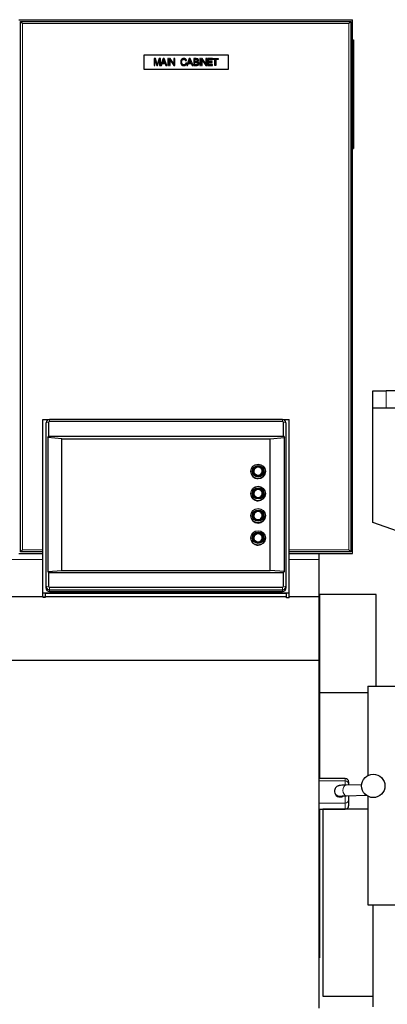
# Model space of a CAD drawing. Header units: inches. Extents: x 0 to 23760, y -13 to 16800.
# Tile 164 of 256: x 7731 to 8282, y 13008 to 14484. Entities that reach past the tile are written whole.
import ezdxf

# ---------------------------------------------------------------- set-up
doc = ezdxf.new("R2010")
doc.units = ezdxf.units.IN
doc.layers.add('1', color=7, linetype='Continuous', true_color=0xffffff)
doc.layers.add('254', color=7, linetype='Continuous', true_color=0xffffff)
doc.styles.add('latin_extended', font='simplex.shx')
doc.dimstyles.get("Standard").update_dxf_attribs({"dimtxt": 0.18, "dimasz": 0.18, "dimexe": 0.18, "dimexo": 0.0625, "dimgap": 0.09, "dimtad": 0, "dimtih": 1, "dimtoh": 1, "dimdec": 4, "dimzin": 0, "dimdsep": 46, "dimtxsty": 'Standard', "dimcen": 0.09, "dimadec": 0, "dimazin": 0, "dimtfac": 1, "dimtdec": 4, "dimtofl": 0, "dimtmove": 0, "dimatfit": 3, "dimfxl": 1, "dimtolj": 1, "dimtzin": 0, "dimarcsym": 0})

# ---------------------------------------------------------------- blocks, each defined once
blk = doc.blocks.new('_U12')
at = {"layer": '254', "color": 3, "linetype": 'Continuous', "lineweight": 13, "transparency": 16777216}
for p, q in [((8888.5, 13749.4), (8888.5, 9407)), ((1002.6, 13394.4), (1002.6, 9407)), ((1142.6, 9447), (8748.5, 9447))]:
    blk.add_line(p, q, dxfattribs=at)
at = {"layer": '254', "color": 3, "transparency": 16777216}
for points in [[(1142.6, 9470.3), (1142.6, 9423.6), (1002.6, 9447)], [(8748.5, 9423.6), (8748.5, 9470.3), (8888.5, 9447)]]:
    blk.add_solid(points, dxfattribs=at)
at = {"layer": 'Defpoints', "color": 0, "transparency": 16777216}
for p in [(8888.5, 13789.4), (1002.6, 13434.4), (8888.5, 9447)]:
    blk.add_point(p, dxfattribs=at)
at = {"layer": '254', "color": 2, "lineweight": 13, "transparency": 16777216, "insert": (4702.2, 9657), "char_height": 140, "attachment_point": 1, "style": 'latin_extended'}
blk.add_mtext('\\A1;7886', dxfattribs=at)

msp = doc.modelspace()

# ---------------------------------------------------------------- linework, layer by layer
at = {"layer": '1', "color": 2, "linetype": 'Continuous', "lineweight": 25}
for p, q in [((7730.034, 14483.86), (8230.034, 14483.86)), ((7732.534, 14481.36), (8227.534, 14481.36)), ((7735.534, 14478.36), (7732.534, 14481.36)), ((7732.534, 13686.36), (7732.534, 14481.36)), ((8224.534, 14478.36), (8227.534, 14481.36)), ((8227.534, 14481.36), (8227.534, 13686.36)), ((8230.034, 13683.86), (8230.034, 14483.86)), ((8230.034, 14453.829), (8231.534, 14453.829)), ((8231.534, 14453.829), (8231.534, 14290.829)), ((7917.534, 14409.36), (7917.534, 14431.36)), ((7917.534, 14431.36), (8043.534, 14431.36)), ((7932.534, 14425.446), (7932.534, 14415.275)), ((7934.559, 14425.446), (7932.534, 14425.446)), ((7933.831, 14415.275), (7933.831, 14423.933)), ((7933.831, 14423.933), (7936.773, 14415.275)), ((7936.967, 14418.244), (7934.559, 14425.446)), ((7937.987, 14415.275), (7940.942, 14423.787)), ((7940.429, 14425.446), (7937.994, 14418.369)), ((7942.239, 14425.446), (7940.429, 14425.446)), ((7940.942, 14423.787), (7940.942, 14415.275)), ((7942.239, 14415.329), (7942.239, 14425.446)), ((7946.124, 14425.446), (7942.239, 14415.329)), ((7945.153, 14419.451), (7946.27, 14422.435)), ((7948.601, 14419.451), (7945.153, 14419.451)), ((7947.574, 14425.446), (7946.124, 14425.446)), ((7947.54, 14422.268), (7948.601, 14419.451)), ((7951.737, 14415.275), (7947.574, 14425.446)), ((7953.083, 14425.446), (7953.083, 14415.275)), ((7954.429, 14425.446), (7953.083, 14425.446)), ((7954.429, 14415.275), (7954.429, 14425.446)), ((7955.511, 14425.446), (7955.511, 14415.275)), ((7956.892, 14425.446), (7955.511, 14425.446)), ((7956.801, 14423.267), (7962.143, 14415.275)), ((7956.801, 14415.275), (7956.801, 14423.267)), ((7962.234, 14417.453), (7956.892, 14425.446)), ((7962.234, 14425.446), (7962.234, 14417.453)), ((7963.524, 14425.446), (7962.234, 14425.446)), ((7963.524, 14415.275), (7963.524, 14425.446)), ((7980.001, 14422.344), (7981.326, 14422.657)), ((7981.5, 14418.5), (7980.165, 14418.841)), ((7985.384, 14425.446), (7981.478, 14415.275)), ((7984.413, 14419.451), (7985.53, 14422.435)), ((7987.861, 14419.451), (7984.413, 14419.451)), ((7986.834, 14425.446), (7985.384, 14425.446)), ((7986.799, 14422.268), (7987.861, 14419.451)), ((7990.997, 14415.275), (7986.834, 14425.446)), ((7992.058, 14425.446), (7992.058, 14415.275)), ((7995.874, 14425.446), (7992.058, 14425.446)), ((7993.404, 14424.245), (7995.437, 14424.245)), ((7993.404, 14421.172), (7993.404, 14424.245)), ((7995.603, 14421.172), (7993.404, 14421.172)), ((7993.404, 14416.475), (7993.404, 14419.972)), ((7993.404, 14419.972), (7995.756, 14419.972)), ((8001.063, 14425.446), (8001.063, 14415.275)), ((8002.409, 14425.446), (8001.063, 14425.446)), ((8002.409, 14415.275), (8002.409, 14425.446)), ((8003.491, 14425.446), (8003.491, 14415.275)), ((8004.872, 14425.446), (8003.491, 14425.446)), ((8004.782, 14415.275), (8004.782, 14423.267)), ((8004.782, 14423.267), (8010.124, 14415.275)), ((8010.214, 14417.453), (8004.872, 14425.446)), ((8010.214, 14425.446), (8010.214, 14417.453)), ((8011.504, 14425.446), (8010.214, 14425.446)), ((8011.504, 14415.275), (8011.504, 14425.446)), ((8012.628, 14425.452), (8012.628, 14415.282)), ((8019.982, 14425.452), (8012.628, 14425.452)), ((8013.974, 14424.259), (8019.982, 14424.259)), ((8013.974, 14421.13), (8013.974, 14424.259)), ((8019.6, 14421.13), (8013.974, 14421.13)), ((8013.974, 14419.937), (8019.6, 14419.937)), ((8013.974, 14416.475), (8013.974, 14419.937)), ((8019.6, 14419.937), (8019.6, 14421.13)), ((8019.982, 14424.259), (8019.982, 14425.452)), ((8020.551, 14424.245), (8020.551, 14425.446)), ((8020.551, 14425.446), (8028.612, 14425.446)), ((8023.901, 14424.245), (8020.551, 14424.245)), ((8023.901, 14415.275), (8023.901, 14424.245)), ((8028.612, 14424.245), (8025.247, 14424.245)), ((8025.247, 14424.245), (8025.247, 14415.275)), ((8028.612, 14425.446), (8028.612, 14424.245)), ((8043.534, 14431.36), (8043.534, 14409.36)), ((8043.534, 14409.36), (7917.534, 14409.36)), ((7932.534, 14415.275), (7933.831, 14415.275)), ((7936.773, 14415.275), (7937.987, 14415.275)), ((7940.942, 14415.275), (7943.648, 14415.275)), ((7943.648, 14415.275), (7944.765, 14418.355)), ((7944.765, 14418.355), (7949.017, 14418.355)), ((7949.017, 14418.355), (7950.204, 14415.275)), ((7950.204, 14415.275), (7951.737, 14415.275)), ((7953.083, 14415.275), (7954.429, 14415.275)), ((7955.511, 14415.275), (7956.801, 14415.275)), ((7962.143, 14415.275), (7963.524, 14415.275)), ((7981.478, 14415.275), (7982.907, 14415.275)), ((7982.907, 14415.275), (7984.024, 14418.355)), ((7984.024, 14418.355), (7988.277, 14418.355)), ((7988.277, 14418.355), (7989.463, 14415.275)), ((7989.463, 14415.275), (7990.997, 14415.275)), ((7992.058, 14415.275), (7995.936, 14415.275)), ((7995.936, 14416.475), (7993.404, 14416.475)), ((8001.063, 14415.275), (8002.409, 14415.275)), ((8003.491, 14415.275), (8004.782, 14415.275)), ((8010.124, 14415.275), (8011.504, 14415.275)), ((8012.628, 14415.282), (8020.218, 14415.282)), ((8020.218, 14416.475), (8013.974, 14416.475)), ((8020.218, 14415.282), (8020.218, 14416.475)), ((8025.247, 14415.275), (8023.901, 14415.275)), ((8230.034, 14290.829), (8231.534, 14290.829)), ((8260.576, 13927.345), (8280.576, 13927.345)), ((8260.576, 13902.345), (8260.576, 13927.345)), ((8383.399, 13927.345), (8280.576, 13927.345)), ((8260.334, 13902.345), (8383.401, 13902.345)), ((8260.334, 13730.345), (8260.334, 13902.345)), ((7766.034, 13624.496), (7766.034, 13884.485)), ((7766.034, 13884.485), (7775.657, 13884.485)), ((7770.492, 13877.412), (7770.492, 13632.195)), ((7771.002, 13880.445), (7770.602, 13878.493)), ((7770.9, 13634.227), (7770.9, 13879.444)), ((7774.523, 13880.051), (7774.523, 13859.444)), ((8125.034, 13884.499), (7776.034, 13884.499)), ((8125.034, 13881.539), (7776.034, 13881.539)), ((8125.411, 13884.485), (8135.034, 13884.485)), ((8126.545, 13859.444), (8126.545, 13880.051)), ((8130.466, 13878.493), (8130.065, 13880.445)), ((8130.167, 13879.444), (8130.167, 13634.227)), ((8130.576, 13632.195), (8130.576, 13877.412)), ((8135.034, 13624.496), (8135.034, 13884.485)), ((7773.252, 13857.792), (7774.523, 13859.444)), ((7773.252, 13857.792), (7773.252, 13656.667)), ((7794.534, 13855.402), (7773.252, 13857.792)), ((7774.523, 13859.444), (8126.545, 13859.444)), ((8106.534, 13855.402), (8127.815, 13857.792)), ((8126.545, 13859.444), (8127.815, 13857.792)), ((8127.815, 13656.667), (8127.815, 13857.792)), ((7794.534, 13855.402), (8106.534, 13855.402)), ((7794.534, 13658.441), (7794.534, 13855.402)), ((8106.534, 13658.441), (8106.534, 13855.402)), ((8077.534, 13806.901), (8077.534, 13806.849)), ((8081.934, 13807.066), (8081.934, 13806.849)), ((8095.134, 13806.849), (8095.134, 13807.066)), ((8099.534, 13806.849), (8099.534, 13806.901)), ((8077.534, 13773.625), (8077.534, 13773.573)), ((8081.934, 13773.79), (8081.934, 13773.573)), ((8095.134, 13773.573), (8095.134, 13773.79)), ((8099.534, 13773.573), (8099.534, 13773.625)), ((8077.534, 13740.349), (8077.534, 13740.297)), ((8081.934, 13740.514), (8081.934, 13740.297)), ((8095.134, 13740.297), (8095.134, 13740.514)), ((8099.534, 13740.297), (8099.534, 13740.349)), ((8322.695, 13708.04), (8260.334, 13730.345)), ((8077.534, 13707.072), (8077.534, 13707.02)), ((8081.934, 13707.237), (8081.934, 13707.02)), ((8095.134, 13707.02), (8095.134, 13707.237)), ((8099.534, 13707.02), (8099.534, 13707.072)), ((7730.034, 13683.86), (7766.042, 13683.86)), ((7732.534, 13686.36), (7735.534, 13689.36)), ((7766.039, 13686.36), (7732.534, 13686.36)), ((8227.534, 13686.36), (8135.031, 13686.36)), ((8135.034, 13683.86), (8230.034, 13683.86)), ((8180.034, 13674.655), (8180.034, 13683.86)), ((8227.534, 13686.36), (8224.534, 13689.36)), ((8180.034, 13618.934), (8180.034, 13674.655)), ((7773.252, 13656.667), (7794.534, 13658.441)), ((7773.252, 13656.667), (7774.523, 13655.441)), ((7774.523, 13655.441), (8126.545, 13655.441)), ((7774.523, 13655.441), (7774.523, 13634.834)), ((7794.534, 13658.441), (8106.534, 13658.441)), ((8127.815, 13656.667), (8106.534, 13658.441)), ((8126.545, 13655.441), (8127.815, 13656.667)), ((8126.545, 13634.834), (8126.545, 13655.441)), ((7766.034, 13618.766), (7766.034, 13624.496)), ((8135.034, 13624.496), (7766.034, 13624.496)), ((7770.034, 13618.766), (7770.034, 13623.801)), ((8131.034, 13623.801), (7770.034, 13623.801)), ((7776.034, 13633.346), (8125.034, 13633.346)), ((7776.034, 13629.171), (8125.034, 13629.171)), ((7776.034, 13626.737), (8125.034, 13626.737)), ((8131.034, 13617.55), (8131.034, 13623.801)), ((8135.034, 13617.55), (8135.034, 13624.496)), ((8265.534, 13622.36), (8180.534, 13622.36)), ((8180.534, 13622.36), (8180.534, 13474.868)), ((8265.534, 13484.962), (8265.534, 13622.36)), ((7766.041, 13618.933), (7672.534, 13618.933)), ((7766.034, 13618.766), (7766.034, 13618.538)), ((7766.034, 13618.538), (7770.034, 13618.538)), ((7770.034, 13618.538), (7770.034, 13618.766)), ((8131.028, 13618.933), (7770.037, 13618.933)), ((8135.034, 13617.55), (8131.034, 13617.55)), ((8180.034, 13618.933), (8135.033, 13618.933)), ((8180.034, 13523.434), (8180.034, 13618.933)), ((8180.534, 13606.671), (8180.033, 13606.671)), ((8180.034, 13523.434), (7672.534, 13523.434)), ((8180.034, 13002.348), (8180.034, 13523.434)), ((8180.534, 13474.868), (8180.534, 13456.921)), ((8253.033, 13474.868), (8180.534, 13474.868)), ((8253.034, 13484.96), (8408.034, 13484.96)), ((8253.034, 13484.96), (8253.034, 13350.967)), ((8180.534, 13456.92), (8180.534, 13346.629)), ((8219.085, 13346.631), (8180.034, 13346.631)), ((8224.085, 13341.631), (8224.085, 13341.608)), ((8224.085, 13341.608), (8224.085, 13337.838)), ((8203.085, 13327.819), (8203.085, 13326.772)), ((8203.085, 13327.819), (8203.089, 13327.564)), ((8243.682, 13337.272), (8220.662, 13336.575)), ((8224.085, 13337.838), (8224.085, 13336.679)), ((8221.146, 13320.583), (8250.53, 13321.471)), ((8224.085, 13320.672), (8224.085, 13314.728)), ((8224.085, 13314.728), (8224.085, 13305.761)), ((8253.034, 13319.896), (8253.034, 13157.36)), ((8180.034, 13300.631), (8219.085, 13300.631)), ((8180.534, 13300.634), (8180.534, 13077.895)), ((8253.033, 13300.345), (8185.534, 13300.345)), ((8185.534, 13300.345), (8185.534, 13020.345)), ((8224.085, 13305.761), (8224.085, 13305.631)), ((8253.034, 13157.36), (8408.034, 13157.36)), ((8260.534, 13157.36), (8260.534, 13004.36)), ((8180.534, 13077.895), (8180.033, 13077.895)), ((8185.534, 13020.345), (8260.533, 13020.345))]:
    msp.add_line(p, q, dxfattribs=at)
at = {"layer": '1', "color": 110, "linetype": 'Continuous', "lineweight": 13}
for p, q in [((8224.534, 14478.36), (7735.534, 14478.36)), ((7735.534, 14478.36), (7735.534, 13689.36)), ((8224.534, 13689.36), (8224.534, 14478.36)), ((8280.576, 13927.345), (8280.576, 13902.345)), ((7770.9, 13879.444), (7770.492, 13877.412)), ((7774.523, 13880.051), (7770.9, 13879.444)), ((7776.034, 13881.539), (7776.034, 13884.499)), ((8125.034, 13881.539), (8125.034, 13884.499)), ((8126.545, 13880.051), (8130.167, 13879.444)), ((8130.167, 13879.444), (8130.576, 13877.412)), ((7735.534, 13689.36), (7766.035, 13689.36)), ((8135.031, 13689.36), (8224.534, 13689.36)), ((7766.041, 13674.655), (7704.538, 13674.655)), ((8180.034, 13674.655), (8135.033, 13674.655)), ((7770.9, 13634.227), (7770.492, 13632.195)), ((7774.523, 13634.834), (7770.9, 13634.227)), ((7776.034, 13633.346), (7776.034, 13629.171)), ((7776.034, 13629.171), (7776.034, 13626.737)), ((8125.034, 13633.346), (8125.034, 13629.171)), ((8125.034, 13629.171), (8125.034, 13626.737)), ((8126.545, 13634.834), (8130.167, 13634.227)), ((8130.167, 13634.227), (8130.576, 13632.195)), ((7766.034, 13618.766), (7770.034, 13618.766)), ((8219.085, 13346.602), (8180.034, 13346.602)), ((8219.085, 13342.832), (8180.034, 13342.832)), ((8219.085, 13346.631), (8219.085, 13346.602)), ((8219.085, 13342.832), (8219.085, 13346.602)), ((8219.085, 13336.711), (8219.085, 13342.832)), ((8219.085, 13309.764), (8219.085, 13320.395)), ((8219.085, 13309.764), (8180.034, 13309.764)), ((8219.085, 13300.797), (8180.034, 13300.797)), ((8219.085, 13300.797), (8219.085, 13309.764)), ((8219.085, 13300.797), (8219.085, 13300.631))]:
    msp.add_line(p, q, dxfattribs=at)
at = {"layer": '1', "color": 2, "linetype": 'Continuous', "lineweight": 25}
msp.add_circle((8261.085, 13335.43), 17.5, dxfattribs=at)
for centre, start, end in [((8219.085, 13341.631), 0, 90), ((8219.085, 13305.631), 270, 0)]:
    msp.add_arc(centre, 5, start, end, dxfattribs=at)
for centre, major_axis, ratio, start_param, end_param in [((7776.034, 13877.412), (5.542, 0), 0.98480775, 2.94222424, 3.14159265), ((7776.034, 13879.444), (-5.133, 0), 0.98480775, 4.71238901, 6.2831853), ((7776.034, 13880.051), (-1.511, 0), 0.98480775, 4.71238901, 6.28318529), ((8125.034, 13879.444), (-5.133, 0), 0.98480775, 3.1415927, 4.71238897), ((8125.034, 13880.051), (-1.511, 0), 0.98480775, 3.14159269, 4.71238897), ((8125.034, 13877.412), (5.542, 0), 0.98480775, 0, 0.19936842), ((8088.534, 13806.849), (-7.85, 0), 0.98480775, 3.14159265, 6.28318531), ((8088.534, 13807.118), (-6.3, 0), 0.98480775, 1.55155407, 6.28318531), ((8088.534, 13806.849), (-11, 0), 0.98480775, 0, 1.57079633), ((8088.534, 13806.849), (-6.6, 0), 0.98480775, 0, 1.57079633), ((8088.534, 13806.849), (-6.6, 0), 0.98480775, 1.57079633, 3.14159265), ((8088.534, 13806.849), (-11, 0), 0.98480775, 1.57079633, 3.14159265), ((8088.534, 13773.573), (-11, 0), 0.98480775, 0, 1.57079633), ((8088.534, 13773.573), (-7.85, 0), 0.98480775, 3.14159265, 6.28318531), ((8088.534, 13773.573), (-6.6, 0), 0.98480775, 0, 1.57079633), ((8088.534, 13773.842), (-6.3, 0), 0.98480775, 1.55155407, 6.28318531), ((8088.534, 13773.573), (-11, 0), 0.98480775, 1.57079633, 3.14159265), ((8088.534, 13773.573), (-6.6, 0), 0.98480775, 1.57079633, 3.14159265), ((8088.534, 13740.297), (-11, 0), 0.98480775, 0, 1.57079633), ((8088.534, 13740.297), (-7.85, 0), 0.98480775, 3.14159265, 6.28318531), ((8088.534, 13740.297), (-6.6, 0), 0.98480775, 0, 1.57079633), ((8088.534, 13740.566), (-6.3, 0), 0.98480775, 1.55155407, 6.28318531), ((8088.534, 13740.297), (-6.6, 0), 0.98480775, 1.57079633, 3.14159265), ((8088.534, 13740.297), (-11, 0), 0.98480775, 1.57079633, 3.14159265), ((8088.534, 13707.02), (-7.85, 0), 0.98480775, 3.14159265, 6.28318531), ((8088.534, 13707.289), (-6.3, 0), 0.98480775, 1.55155407, 6.28318531), ((8088.534, 13707.02), (-11, 0), 0.98480775, 0, 1.57079633), ((8088.534, 13707.02), (-6.6, 0), 0.98480775, 0, 1.57079633), ((8088.534, 13707.02), (-6.6, 0), 0.98480775, 1.57079633, 3.14159265), ((8088.534, 13707.02), (-11, 0), 0.98480775, 1.57079633, 3.14159265), ((7776.034, 13632.195), (5.542, 0), 0.98480775, 3.14159265, 4.71238898), ((7776.034, 13634.227), (-5.133, 0), 0.98480775, 0, 1.57079632), ((7776.034, 13634.834), (-1.511, 0), 0.98480775, 0, 1.57079631), ((8125.034, 13634.834), (-1.511, 0), 0.98480775, 1.57079636, 3.14159264), ((8125.034, 13634.227), (-5.133, 0), 0.98480775, 1.57079635, 3.14159264), ((8125.034, 13632.195), (5.542, 0), 0.98480775, 4.71238898, 6.28318531), ((8211.085, 13326.772), (-8, 0), 0.99939083, 0, 2.18124705)]:
    msp.add_ellipse(centre, major_axis=major_axis, ratio=ratio, start_param=start_param, end_param=end_param, dxfattribs=at)
for centre, major_axis in [((8088.534, 13806.901), (11, 0)), ((8088.534, 13807.109), (8.5, 0)), ((8088.534, 13807.109), (-7.85, 0)), ((8088.534, 13807.066), (-6.6, 0)), ((8088.534, 13773.625), (11, 0)), ((8088.534, 13773.834), (8.5, 0)), ((8088.534, 13773.834), (-7.85, 0)), ((8088.534, 13773.79), (-6.6, 0)), ((8088.534, 13740.349), (11, 0)), ((8088.534, 13740.557), (8.5, 0)), ((8088.534, 13740.557), (-7.85, 0)), ((8088.534, 13740.514), (-6.6, 0)), ((8088.534, 13707.072), (11, 0)), ((8088.534, 13707.28), (8.5, 0)), ((8088.534, 13707.28), (-7.85, 0)), ((8088.534, 13707.237), (-6.6, 0))]:
    msp.add_ellipse(centre, major_axis=major_axis, ratio=0.98480775, dxfattribs=at)
at = {"layer": '1', "color": 110, "linetype": 'Continuous', "lineweight": 13}
for centre, major_axis, ratio, start_param, end_param in [((8088.534, 13807.118), (-6.3, 0), 0.98480775, 0, 1.55155407), ((8088.534, 13773.842), (-6.3, 0), 0.98480775, 0, 1.55155407), ((8088.534, 13740.566), (-6.3, 0), 0.98480775, 0, 1.55155407), ((8088.534, 13707.289), (-6.3, 0), 0.98480775, 0, 1.55155407), ((8219.085, 13341.608), (-5, 0), 0.99872671, 3.14159265, 4.71238898), ((8219.085, 13337.838), (5, 0), 0.99872671, 0, 1.57079633), ((8211.085, 13327.819), (-8, 0), 0.99939083, 0.0319068, 1.82663978), ((8220.904, 13328.579), (-0.242, 7.996), 0.67234609, 0.00007073, 3.14156521), ((8219.085, 13314.728), (5, 0), 0.99277481, 4.71238898, 6.28318531), ((8251.267, 13329.497), (-0.242, 7.996), 0.67234609, 2.07263831, 2.90869466), ((8219.085, 13305.761), (-5, 0), 0.99277481, 1.57079633, 3.14159265)]:
    msp.add_ellipse(centre, major_axis=major_axis, ratio=ratio, start_param=start_param, end_param=end_param, dxfattribs=at)
at = {"layer": '1', "color": 2, "linetype": 'Continuous', "lineweight": 25}
for points in [[(7946.27, 14422.435), (7946.624, 14423.399), (7946.818, 14424.377)], [(7946.818, 14424.377), (7947.054, 14423.552), (7947.54, 14422.268)], [(7977.309, 14425.619), (7972.508, 14425.619), (7972.508, 14420.437)], [(7972.508, 14420.437), (7972.508, 14415.102), (7977.288, 14415.102)], [(7973.908, 14420.444), (7973.908, 14424.467), (7977.293, 14424.467)], [(7977.189, 14416.253), (7973.908, 14416.253), (7973.908, 14420.444)], [(7980.165, 14418.841), (7979.606, 14416.253), (7977.189, 14416.253)], [(7977.288, 14415.102), (7980.631, 14415.101), (7981.5, 14418.5)], [(7977.293, 14424.467), (7979.332, 14424.466), (7980.001, 14422.344)], [(7981.326, 14422.657), (7980.465, 14425.619), (7977.309, 14425.619)], [(7985.53, 14422.435), (7985.884, 14423.399), (7986.078, 14424.377)], [(7986.078, 14424.377), (7986.314, 14423.552), (7986.799, 14422.268)], [(7995.437, 14424.245), (7997.92, 14424.245), (7997.92, 14422.684)], [(7996.887, 14421.29), (7996.498, 14421.172), (7995.603, 14421.172)], [(7995.756, 14419.972), (7998.344, 14419.972), (7998.344, 14418.223)], [(7999.245, 14422.844), (7999.245, 14425.446), (7995.874, 14425.446)], [(7997.92, 14422.684), (7997.92, 14421.597), (7996.887, 14421.29)], [(7997.823, 14420.686), (7999.245, 14421.391), (7999.245, 14422.844)], [(7999.738, 14418.223), (7999.738, 14420.125), (7997.823, 14420.686)], [(7937.452, 14416.739), (7937.3, 14417.238), (7936.967, 14418.244)], [(7937.994, 14418.369), (7937.626, 14417.294), (7937.452, 14416.739)], [(7995.936, 14415.275), (7999.738, 14415.275), (7999.738, 14418.223)], [(7996.852, 14416.524), (7996.588, 14416.475), (7995.936, 14416.475)], [(7998.344, 14418.223), (7998.344, 14416.791), (7996.852, 14416.524)]]:
    msp.add_open_spline(points, degree=2, dxfattribs=at)
for points, knots in [([(8220.662, 13336.575), (8219.366, 13336.537), (8215.832, 13336.409), (8212.338, 13336.182), (8210.383, 13335.953), (8208.779, 13335.58), (8207.113, 13334.877), (8205.347, 13333.585), (8203.791, 13331.486), (8203.156, 13329.381), (8203.086, 13328.126), (8203.085, 13327.819)], [0, 0, 0, 0, 0.1542327, 0.45771742, 0.61300537, 0.68433646, 0.73860205, 0.8067887, 0.88613702, 0.97252226, 1, 1, 1, 1]), ([(8213.025, 13320.139), (8213.025, 13320.139), (8213.126, 13320.156), (8214.017, 13320.255), (8216.6, 13320.422), (8219.453, 13320.53), (8221.146, 13320.583)], [0, 0, 0, 0, 0.06510648, 0.2695161, 0.63070008, 1, 1, 1, 1])]:
    msp.add_open_spline(points, degree=3, knots=knots, dxfattribs=at)

# ---------------------------------------------------------------- dimensions: what is measured, and where the dimension line sits
at = {"layer": '254', "color": 2, "linetype": 'Continuous', "lineweight": 13}
dim = msp.add_linear_dim(base=(8888.534, 9446.967), p1=(1002.554, 13434.36), p2=(8888.534, 13789.353), dimstyle='Standard', override={"dimscale": 40, "dimtxt": 3.5, "dimasz": 3.5, "dimexe": 1, "dimexo": 1, "dimgap": 1.75, "dimtad": 1, "dimtih": 1, "dimtoh": 0, "dimdec": 0, "dimlfac": 1, "dimzin": 8, "dimdsep": 46, "dimlunit": 2, "dimtxsty": 'latin_extended', "dimsah": 1, "dimse1": 0, "dimse2": 0, "dimsd1": 0, "dimsd2": 0, "dimclrd": 3, "dimclre": 3, "dimclrt": 2, "dimtol": 0, "dimtm": -0.1, "dimtfac": 0.714286, "dimtdec": 3, "dimtofl": 1, "dimtmove": 0, "dimtzin": 8, "dimlwd": 13, "dimlwe": 13}, dxfattribs=at)
dim.commit()
dim.dimension.update_dxf_attribs({"geometry": '_U12', "text_midpoint": (4945.544, 9446.967), "dimtype": 160})

doc.saveas('drawing.dxf')
